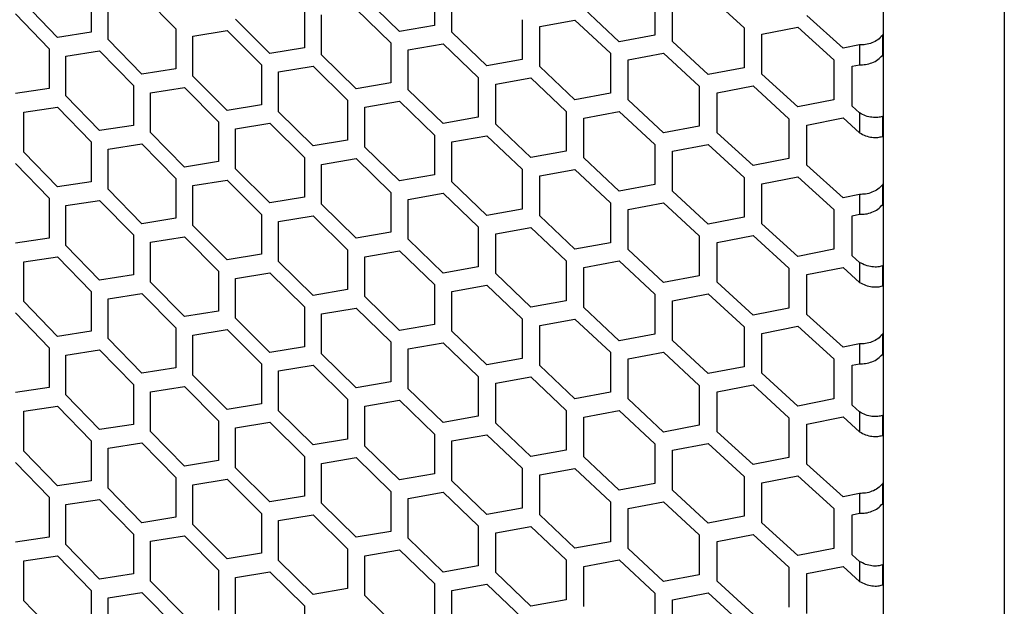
# Model space of a CAD drawing. Header units: millimetres. Extents: x 26293 to 29282, y 1612 to 3704.
# Tile 32 of 54: x 28747 to 28860, y 2771 to 2838. Entities that reach past the tile are written whole.
import ezdxf

# ---------------------------------------------------------------- set-up
doc = ezdxf.new("R2010")
doc.units = ezdxf.units.MM
doc.layers.add('1', color=7, linetype='Continuous')
doc.layers.add('5', color=251, linetype='Continuous')

msp = doc.modelspace()

# ---------------------------------------------------------------- linework, layer by layer
at = {"layer": '1'}
for p, q in [((28846.391, 3166.255), (28846.391, 2457.898)), ((28860.314, 3164.484), (28860.314, 2450.174))]:
    msp.add_line(p, q, dxfattribs=at)
at = {"layer": '5'}
for p, q in [((28794.771, 2842.097), (28794.771, 2837.515)), ((28755.282, 2841.305), (28755.282, 2836.723)), ((28757.225, 2835.878), (28757.225, 2840.461)), ((28761.12, 2841.07), (28765.03, 2837.108)), ((28790.763, 2836.815), (28786.768, 2840.708)), ((28796.78, 2836.723), (28796.78, 2841.306)), ((28820.108, 2840.99), (28820.108, 2836.408)), ((28826.261, 2841.018), (28830.378, 2837.231)), ((28751.407, 2836.129), (28747.545, 2840.128)), ((28779.808, 2839.528), (28779.808, 2834.945)), ((28785.772, 2839.392), (28789.763, 2835.496)), ((28816.021, 2835.64), (28811.947, 2839.465)), ((28822.156, 2835.651), (28822.156, 2840.233)), ((28746.582, 2838.838), (28750.44, 2834.837)), ((28775.849, 2834.285), (28771.903, 2838.219)), ((28781.793, 2834.134), (28781.793, 2838.716)), ((28804.847, 2838.167), (28804.847, 2833.584)), ((28806.872, 2837.389), (28810.931, 2838.132)), ((28810.931, 2838.132), (28815.002, 2834.304)), ((28841.762, 2834.894), (28837.612, 2838.65)), ((28765.03, 2837.108), (28765.03, 2832.526)), ((28766.989, 2836.276), (28770.919, 2836.912)), ((28770.919, 2836.912), (28774.861, 2832.977)), ((28794.771, 2837.515), (28790.763, 2836.815)), ((28806.872, 2832.806), (28806.872, 2837.389)), ((28830.378, 2837.231), (28830.378, 2832.649)), ((28832.441, 2836.487), (28836.576, 2837.3)), ((28836.576, 2837.3), (28840.723, 2833.541)), ((28755.282, 2836.723), (28751.407, 2836.129)), ((28761.12, 2831.906), (28757.225, 2835.878)), ((28766.989, 2831.694), (28766.989, 2836.276)), ((28800.807, 2832.857), (28796.78, 2836.723)), ((28820.108, 2836.408), (28816.021, 2835.64)), ((28832.441, 2831.905), (28832.441, 2836.487)), ((28846.391, 2836.538), (28846.289, 2836.362)), ((28846.289, 2836.362), (28846.289, 2834.071)), ((28750.44, 2834.837), (28750.44, 2830.254)), ((28779.808, 2834.945), (28775.849, 2834.285)), ((28789.763, 2835.496), (28789.763, 2830.914)), ((28791.764, 2834.698), (28795.775, 2835.4)), ((28791.764, 2830.115), (28791.764, 2834.698)), ((28795.775, 2835.4), (28799.799, 2831.532)), ((28826.261, 2831.853), (28822.156, 2835.651)), ((28843.661, 2835.275), (28841.762, 2834.894)), ((28843.661, 2835.275), (28843.661, 2832.984)), ((28752.374, 2833.985), (28756.253, 2834.582)), ((28752.374, 2829.403), (28752.374, 2833.985)), ((28756.253, 2834.582), (28760.145, 2830.607)), ((28785.772, 2830.227), (28781.793, 2834.134)), ((28804.847, 2833.584), (28800.807, 2832.857)), ((28815.002, 2834.304), (28815.002, 2829.722)), ((28817.042, 2833.54), (28821.132, 2834.311)), ((28817.042, 2828.958), (28817.042, 2833.54)), ((28821.132, 2834.311), (28825.233, 2830.51)), ((28840.723, 2833.541), (28840.723, 2828.959)), ((28846.289, 2834.071), (28846.391, 2834.247)), ((28765.03, 2832.526), (28761.12, 2831.906)), ((28774.861, 2832.977), (28774.861, 2828.394)), ((28776.838, 2832.158), (28780.8, 2832.821)), ((28780.8, 2832.821), (28784.776, 2828.912)), ((28810.931, 2828.967), (28806.872, 2832.806)), ((28830.378, 2832.649), (28826.261, 2831.853)), ((28842.801, 2832.811), (28843.661, 2832.984)), ((28842.801, 2828.229), (28842.801, 2832.811)), ((28770.919, 2827.748), (28766.989, 2831.694)), ((28776.838, 2827.576), (28776.838, 2832.158)), ((28799.799, 2831.532), (28799.799, 2826.949)), ((28801.816, 2830.747), (28805.859, 2831.477)), ((28805.859, 2831.477), (28809.915, 2827.635)), ((28836.576, 2828.135), (28832.441, 2831.905)), ((28750.44, 2830.254), (28746.582, 2829.674)), ((28760.145, 2830.607), (28760.145, 2826.024)), ((28762.097, 2829.769), (28766.009, 2830.391)), ((28766.009, 2830.391), (28769.935, 2826.442)), ((28789.763, 2830.914), (28785.772, 2830.227)), ((28795.775, 2826.236), (28791.764, 2830.115)), ((28801.816, 2826.164), (28801.816, 2830.747)), ((28825.233, 2830.51), (28825.233, 2825.928)), ((28827.289, 2829.76), (28831.409, 2830.558)), ((28831.409, 2830.558), (28835.541, 2826.785)), ((28756.253, 2825.417), (28752.374, 2829.403)), ((28762.097, 2825.186), (28762.097, 2829.769)), ((28815.002, 2829.722), (28810.931, 2828.967)), ((28827.289, 2825.177), (28827.289, 2829.76)), ((28747.545, 2827.527), (28751.407, 2828.11)), ((28751.407, 2828.11), (28755.282, 2824.122)), ((28774.861, 2828.394), (28770.919, 2827.748)), ((28784.776, 2828.912), (28784.776, 2824.329)), ((28786.768, 2828.107), (28790.763, 2828.796)), ((28786.768, 2823.524), (28786.768, 2828.107)), ((28790.763, 2828.796), (28794.771, 2824.913)), ((28821.132, 2825.146), (28817.042, 2828.958)), ((28840.723, 2828.959), (28836.576, 2828.135)), ((28843.661, 2827.454), (28842.801, 2828.229)), ((28747.545, 2822.944), (28747.545, 2827.527)), ((28780.8, 2823.656), (28776.838, 2827.576)), ((28799.799, 2826.949), (28795.775, 2826.236)), ((28809.915, 2827.635), (28809.915, 2823.053)), ((28811.947, 2826.864), (28816.021, 2827.621)), ((28811.947, 2822.282), (28811.947, 2826.864)), ((28816.021, 2827.621), (28820.108, 2823.807)), ((28835.541, 2826.785), (28835.541, 2822.203)), ((28837.612, 2826.049), (28841.762, 2826.875)), ((28841.762, 2826.875), (28843.661, 2825.163)), ((28843.661, 2827.454), (28843.661, 2825.163)), ((28846.391, 2827.052), (28846.289, 2827.05)), ((28846.289, 2827.05), (28846.289, 2824.759)), ((28760.145, 2826.024), (28756.253, 2825.417)), ((28769.935, 2826.442), (28769.935, 2821.86)), ((28771.903, 2825.617), (28775.849, 2826.266)), ((28771.903, 2821.035), (28771.903, 2825.617)), ((28775.849, 2826.266), (28779.808, 2822.344)), ((28805.859, 2822.312), (28801.816, 2826.164)), ((28825.233, 2825.928), (28821.132, 2825.146)), ((28837.612, 2821.466), (28837.612, 2826.049)), ((28766.009, 2821.227), (28762.097, 2825.186)), ((28794.771, 2824.913), (28794.771, 2820.331)), ((28796.78, 2824.122), (28800.807, 2824.838)), ((28800.807, 2824.838), (28804.847, 2820.983)), ((28831.409, 2821.394), (28827.289, 2825.177)), ((28846.289, 2824.759), (28846.391, 2824.761)), ((28755.282, 2824.122), (28755.282, 2819.539)), ((28757.225, 2823.277), (28761.12, 2823.887)), ((28761.12, 2823.887), (28765.03, 2819.924)), ((28784.776, 2824.329), (28780.8, 2823.656)), ((28790.763, 2819.631), (28786.768, 2823.524)), ((28796.78, 2819.54), (28796.78, 2824.122)), ((28820.108, 2823.807), (28820.108, 2819.224)), ((28822.156, 2823.049), (28826.261, 2823.834)), ((28826.261, 2823.834), (28830.378, 2820.047)), ((28751.407, 2818.946), (28747.545, 2822.944)), ((28757.225, 2818.695), (28757.225, 2823.277)), ((28779.808, 2822.344), (28779.808, 2817.762)), ((28781.793, 2821.532), (28785.772, 2822.208)), ((28785.772, 2822.208), (28789.763, 2818.312)), ((28809.915, 2823.053), (28805.859, 2822.312)), ((28816.021, 2818.456), (28811.947, 2822.282)), ((28822.156, 2818.467), (28822.156, 2823.049)), ((28835.541, 2822.203), (28831.409, 2821.394)), ((28746.582, 2821.654), (28750.44, 2817.653)), ((28769.935, 2821.86), (28766.009, 2821.227)), ((28781.793, 2816.95), (28781.793, 2821.532)), ((28841.762, 2817.71), (28837.612, 2821.466)), ((28765.03, 2819.924), (28765.03, 2815.342)), ((28775.849, 2817.102), (28771.903, 2821.035)), ((28794.771, 2820.331), (28790.763, 2819.631)), ((28804.847, 2820.983), (28804.847, 2816.401)), ((28806.872, 2820.205), (28810.931, 2820.948)), ((28806.872, 2815.623), (28806.872, 2820.205)), ((28810.931, 2820.948), (28815.002, 2817.12)), ((28830.378, 2820.047), (28830.378, 2815.465)), ((28832.441, 2819.304), (28836.576, 2820.116)), ((28836.576, 2820.116), (28840.723, 2816.357)), ((28755.282, 2819.539), (28751.407, 2818.946)), ((28766.989, 2819.093), (28770.919, 2819.729)), ((28766.989, 2814.51), (28766.989, 2819.093)), ((28770.919, 2819.729), (28774.861, 2815.793)), ((28800.807, 2815.674), (28796.78, 2819.54)), ((28820.108, 2819.224), (28816.021, 2818.456)), ((28832.441, 2814.721), (28832.441, 2819.304)), ((28846.391, 2819.355), (28846.289, 2819.178)), ((28846.289, 2819.178), (28846.289, 2816.887)), ((28750.44, 2817.653), (28750.44, 2813.071)), ((28761.12, 2814.722), (28757.225, 2818.695)), ((28779.808, 2817.762), (28775.849, 2817.102)), ((28789.763, 2818.312), (28789.763, 2813.73)), ((28791.764, 2817.514), (28795.775, 2818.217)), ((28795.775, 2818.217), (28799.799, 2814.348)), ((28826.261, 2814.669), (28822.156, 2818.467)), ((28843.661, 2818.092), (28841.762, 2817.71)), ((28843.661, 2818.092), (28843.661, 2815.8)), ((28752.374, 2816.802), (28756.253, 2817.398)), ((28752.374, 2812.22), (28752.374, 2816.802)), ((28756.253, 2817.398), (28760.145, 2813.423)), ((28785.772, 2813.043), (28781.793, 2816.95)), ((28791.764, 2812.932), (28791.764, 2817.514)), ((28815.002, 2817.12), (28815.002, 2812.538)), ((28817.042, 2816.356), (28821.132, 2817.127)), ((28821.132, 2817.127), (28825.233, 2813.327)), ((28846.289, 2816.887), (28846.391, 2817.063)), ((28774.861, 2815.793), (28774.861, 2811.211)), ((28776.838, 2814.975), (28780.8, 2815.637)), ((28780.8, 2815.637), (28784.776, 2811.728)), ((28804.847, 2816.401), (28800.807, 2815.674)), ((28810.931, 2811.784), (28806.872, 2815.623)), ((28817.042, 2811.774), (28817.042, 2816.356)), ((28830.378, 2815.465), (28826.261, 2814.669)), ((28840.723, 2816.357), (28840.723, 2811.775)), ((28842.801, 2815.628), (28843.661, 2815.8)), ((28842.801, 2811.045), (28842.801, 2815.628)), ((28765.03, 2815.342), (28761.12, 2814.722)), ((28770.919, 2810.564), (28766.989, 2814.51)), ((28776.838, 2810.392), (28776.838, 2814.975)), ((28799.799, 2814.348), (28799.799, 2809.766)), ((28801.816, 2813.563), (28805.859, 2814.293)), ((28805.859, 2814.293), (28809.915, 2810.451)), ((28836.576, 2810.951), (28832.441, 2814.721)), ((28760.145, 2813.423), (28760.145, 2808.841)), ((28762.097, 2812.585), (28766.009, 2813.208)), ((28766.009, 2813.208), (28769.935, 2809.259)), ((28789.763, 2813.73), (28785.772, 2813.043)), ((28801.816, 2808.981), (28801.816, 2813.563)), ((28825.233, 2813.327), (28825.233, 2808.744)), ((28827.289, 2812.576), (28831.409, 2813.375)), ((28831.409, 2813.375), (28835.541, 2809.602)), ((28750.44, 2813.071), (28746.582, 2812.49)), ((28756.253, 2808.234), (28752.374, 2812.22)), ((28762.097, 2808.003), (28762.097, 2812.585)), ((28795.775, 2809.052), (28791.764, 2812.932)), ((28815.002, 2812.538), (28810.931, 2811.784)), ((28827.289, 2807.994), (28827.289, 2812.576)), ((28747.545, 2810.343), (28751.407, 2810.926)), ((28751.407, 2810.926), (28755.282, 2806.938)), ((28774.861, 2811.211), (28770.919, 2810.564)), ((28784.776, 2811.728), (28784.776, 2807.146)), ((28786.768, 2810.923), (28790.763, 2811.612)), ((28786.768, 2806.341), (28786.768, 2810.923)), ((28790.763, 2811.612), (28794.771, 2807.73)), ((28821.132, 2807.962), (28817.042, 2811.774)), ((28840.723, 2811.775), (28836.576, 2810.951)), ((28843.661, 2810.271), (28842.801, 2811.045)), ((28747.545, 2805.761), (28747.545, 2810.343)), ((28780.8, 2806.472), (28776.838, 2810.392)), ((28799.799, 2809.766), (28795.775, 2809.052)), ((28809.915, 2810.451), (28809.915, 2805.869)), ((28811.947, 2809.68), (28816.021, 2810.437)), ((28816.021, 2810.437), (28820.108, 2806.623)), ((28843.661, 2810.271), (28843.661, 2807.98)), ((28846.391, 2809.868), (28846.289, 2809.867)), ((28846.289, 2809.867), (28846.289, 2807.575)), ((28760.145, 2808.841), (28756.253, 2808.234)), ((28769.935, 2809.259), (28769.935, 2804.676)), ((28771.903, 2808.434), (28775.849, 2809.083)), ((28775.849, 2809.083), (28779.808, 2805.16)), ((28805.859, 2805.128), (28801.816, 2808.981)), ((28811.947, 2805.098), (28811.947, 2809.68)), ((28825.233, 2808.744), (28821.132, 2807.962)), ((28835.541, 2809.602), (28835.541, 2805.019)), ((28837.612, 2808.865), (28841.762, 2809.691)), ((28837.612, 2804.283), (28837.612, 2808.865)), ((28841.762, 2809.691), (28843.661, 2807.98)), ((28766.009, 2804.043), (28762.097, 2808.003)), ((28771.903, 2803.851), (28771.903, 2808.434)), ((28794.771, 2807.73), (28794.771, 2803.148)), ((28796.78, 2806.938), (28800.807, 2807.655)), ((28800.807, 2807.655), (28804.847, 2803.799)), ((28831.409, 2804.21), (28827.289, 2807.994)), ((28846.289, 2807.575), (28846.391, 2807.577)), ((28755.282, 2806.938), (28755.282, 2802.356)), ((28757.225, 2806.093), (28761.12, 2806.703)), ((28761.12, 2806.703), (28765.03, 2802.741)), ((28784.776, 2807.146), (28780.8, 2806.472)), ((28790.763, 2802.448), (28786.768, 2806.341)), ((28796.78, 2802.356), (28796.78, 2806.938)), ((28820.108, 2806.623), (28820.108, 2802.041)), ((28822.156, 2805.866), (28826.261, 2806.65)), ((28826.261, 2806.65), (28830.378, 2802.864)), ((28751.407, 2801.762), (28747.545, 2805.761)), ((28757.225, 2801.511), (28757.225, 2806.093)), ((28809.915, 2805.869), (28805.859, 2805.128)), ((28822.156, 2801.283), (28822.156, 2805.866)), ((28746.582, 2804.471), (28750.44, 2800.469)), ((28769.935, 2804.676), (28766.009, 2804.043)), ((28779.808, 2805.16), (28779.808, 2800.578)), ((28781.793, 2804.349), (28785.772, 2805.024)), ((28781.793, 2799.766), (28781.793, 2804.349)), ((28785.772, 2805.024), (28789.763, 2801.129)), ((28816.021, 2801.273), (28811.947, 2805.098)), ((28835.541, 2805.019), (28831.409, 2804.21)), ((28841.762, 2800.527), (28837.612, 2804.283)), ((28775.849, 2799.918), (28771.903, 2803.851)), ((28794.771, 2803.148), (28790.763, 2802.448)), ((28804.847, 2803.799), (28804.847, 2799.217)), ((28806.872, 2803.021), (28810.931, 2803.765)), ((28806.872, 2798.439), (28806.872, 2803.021)), ((28810.931, 2803.765), (28815.002, 2799.937)), ((28832.441, 2802.12), (28836.576, 2802.932)), ((28836.576, 2802.932), (28840.723, 2799.174)), ((28755.282, 2802.356), (28751.407, 2801.762)), ((28765.03, 2802.741), (28765.03, 2798.158)), ((28766.989, 2801.909), (28770.919, 2802.545)), ((28766.989, 2797.327), (28766.989, 2801.909)), ((28770.919, 2802.545), (28774.861, 2798.609)), ((28800.807, 2798.49), (28796.78, 2802.356)), ((28820.108, 2802.041), (28816.021, 2801.273)), ((28830.378, 2802.864), (28830.378, 2798.281)), ((28832.441, 2797.538), (28832.441, 2802.12)), ((28846.391, 2802.171), (28846.289, 2801.995)), ((28846.289, 2801.995), (28846.289, 2799.703)), ((28761.12, 2797.538), (28757.225, 2801.511)), ((28789.763, 2801.129), (28789.763, 2796.546)), ((28791.764, 2800.33), (28795.775, 2801.033)), ((28795.775, 2801.033), (28799.799, 2797.164)), ((28826.261, 2797.486), (28822.156, 2801.283)), ((28843.661, 2800.908), (28841.762, 2800.527)), ((28843.661, 2800.908), (28843.661, 2798.617)), ((28750.44, 2800.469), (28750.44, 2795.887)), ((28752.374, 2799.618), (28756.253, 2800.215)), ((28752.374, 2795.036), (28752.374, 2799.618)), ((28756.253, 2800.215), (28760.145, 2796.239)), ((28779.808, 2800.578), (28775.849, 2799.918)), ((28785.772, 2795.86), (28781.793, 2799.766)), ((28791.764, 2795.748), (28791.764, 2800.33)), ((28815.002, 2799.937), (28815.002, 2795.355)), ((28817.042, 2799.173), (28821.132, 2799.943)), ((28821.132, 2799.943), (28825.233, 2796.143)), ((28846.289, 2799.703), (28846.391, 2799.88)), ((28774.861, 2798.609), (28774.861, 2794.027)), ((28776.838, 2797.791), (28780.8, 2798.453)), ((28780.8, 2798.453), (28784.776, 2794.544)), ((28804.847, 2799.217), (28800.807, 2798.49)), ((28810.931, 2794.6), (28806.872, 2798.439)), ((28817.042, 2794.59), (28817.042, 2799.173)), ((28840.723, 2799.174), (28840.723, 2794.591)), ((28842.801, 2798.444), (28843.661, 2798.617)), ((28842.801, 2793.862), (28842.801, 2798.444)), ((28765.03, 2798.158), (28761.12, 2797.538)), ((28770.919, 2793.38), (28766.989, 2797.327)), ((28776.838, 2793.209), (28776.838, 2797.791)), ((28830.378, 2798.281), (28826.261, 2797.486)), ((28836.576, 2793.768), (28832.441, 2797.538)), ((28760.145, 2796.239), (28760.145, 2791.657)), ((28789.763, 2796.546), (28785.772, 2795.86)), ((28799.799, 2797.164), (28799.799, 2792.582)), ((28801.816, 2796.38), (28805.859, 2797.109)), ((28801.816, 2791.797), (28801.816, 2796.38)), ((28805.859, 2797.109), (28809.915, 2793.268)), ((28825.233, 2796.143), (28825.233, 2791.561)), ((28827.289, 2795.392), (28831.409, 2796.191)), ((28831.409, 2796.191), (28835.541, 2792.418)), ((28750.44, 2795.887), (28746.582, 2795.306)), ((28756.253, 2791.05), (28752.374, 2795.036)), ((28762.097, 2795.401), (28766.009, 2796.024)), ((28762.097, 2790.819), (28762.097, 2795.401)), ((28766.009, 2796.024), (28769.935, 2792.075)), ((28795.775, 2791.868), (28791.764, 2795.748)), ((28815.002, 2795.355), (28810.931, 2794.6)), ((28827.289, 2790.81), (28827.289, 2795.392)), ((28774.861, 2794.027), (28770.919, 2793.38)), ((28784.776, 2794.544), (28784.776, 2789.962)), ((28786.768, 2793.739), (28790.763, 2794.429)), ((28790.763, 2794.429), (28794.771, 2790.546)), ((28821.132, 2790.779), (28817.042, 2794.59)), ((28840.723, 2794.591), (28836.576, 2793.768)), ((28747.545, 2793.159), (28751.407, 2793.743)), ((28747.545, 2788.577), (28747.545, 2793.159)), ((28751.407, 2793.743), (28755.282, 2789.754)), ((28780.8, 2789.289), (28776.838, 2793.209)), ((28786.768, 2789.157), (28786.768, 2793.739)), ((28809.915, 2793.268), (28809.915, 2788.685)), ((28811.947, 2792.497), (28816.021, 2793.254)), ((28816.021, 2793.254), (28820.108, 2789.439)), ((28843.661, 2793.087), (28842.801, 2793.862)), ((28843.661, 2793.087), (28843.661, 2790.796)), ((28760.145, 2791.657), (28756.253, 2791.05)), ((28769.935, 2792.075), (28769.935, 2787.493)), ((28771.903, 2791.25), (28775.849, 2791.899)), ((28775.849, 2791.899), (28779.808, 2787.977)), ((28799.799, 2792.582), (28795.775, 2791.868)), ((28805.859, 2787.945), (28801.816, 2791.797)), ((28811.947, 2787.914), (28811.947, 2792.497)), ((28835.541, 2792.418), (28835.541, 2787.836)), ((28837.612, 2791.682), (28841.762, 2792.508)), ((28837.612, 2787.099), (28837.612, 2791.682)), ((28841.762, 2792.508), (28843.661, 2790.796)), ((28846.391, 2792.685), (28846.289, 2792.683)), ((28846.289, 2792.683), (28846.289, 2790.392)), ((28766.009, 2786.859), (28762.097, 2790.819)), ((28771.903, 2786.668), (28771.903, 2791.25)), ((28794.771, 2790.546), (28794.771, 2785.964)), ((28825.233, 2791.561), (28821.132, 2790.779)), ((28831.409, 2787.026), (28827.289, 2790.81)), ((28755.282, 2789.754), (28755.282, 2785.172)), ((28757.225, 2788.91), (28761.12, 2789.519)), ((28761.12, 2789.519), (28765.03, 2785.557)), ((28784.776, 2789.962), (28780.8, 2789.289)), ((28796.78, 2789.755), (28800.807, 2790.471)), ((28796.78, 2785.172), (28796.78, 2789.755)), ((28800.807, 2790.471), (28804.847, 2786.616)), ((28820.108, 2789.439), (28820.108, 2784.857)), ((28822.156, 2788.682), (28826.261, 2789.467)), ((28826.261, 2789.467), (28830.378, 2785.68)), ((28846.289, 2790.392), (28846.391, 2790.394)), ((28751.407, 2784.578), (28747.545, 2788.577)), ((28757.225, 2784.327), (28757.225, 2788.91)), ((28790.763, 2785.264), (28786.768, 2789.157)), ((28809.915, 2788.685), (28805.859, 2787.945)), ((28822.156, 2784.1), (28822.156, 2788.682)), ((28746.582, 2787.287), (28750.44, 2783.286)), ((28769.935, 2787.493), (28766.009, 2786.859)), ((28779.808, 2787.977), (28779.808, 2783.394)), ((28781.793, 2787.165), (28785.772, 2787.841)), ((28781.793, 2782.583), (28781.793, 2787.165)), ((28785.772, 2787.841), (28789.763, 2783.945)), ((28816.021, 2784.089), (28811.947, 2787.914)), ((28835.541, 2787.836), (28831.409, 2787.026)), ((28841.762, 2783.343), (28837.612, 2787.099)), ((28775.849, 2782.735), (28771.903, 2786.668)), ((28794.771, 2785.964), (28790.763, 2785.264)), ((28804.847, 2786.616), (28804.847, 2782.033)), ((28806.872, 2785.838), (28810.931, 2786.581)), ((28810.931, 2786.581), (28815.002, 2782.753)), ((28755.282, 2785.172), (28751.407, 2784.578)), ((28765.03, 2785.557), (28765.03, 2780.975)), ((28766.989, 2784.726), (28770.919, 2785.361)), ((28770.919, 2785.361), (28774.861, 2781.426)), ((28800.807, 2781.306), (28796.78, 2785.172)), ((28806.872, 2781.255), (28806.872, 2785.838)), ((28820.108, 2784.857), (28816.021, 2784.089)), ((28830.378, 2785.68), (28830.378, 2781.098)), ((28832.441, 2784.936), (28836.576, 2785.749)), ((28832.441, 2780.354), (28832.441, 2784.936)), ((28836.576, 2785.749), (28840.723, 2781.99)), ((28846.391, 2784.987), (28846.289, 2784.811)), ((28846.289, 2784.811), (28846.289, 2782.52)), ((28761.12, 2780.355), (28757.225, 2784.327)), ((28766.989, 2780.143), (28766.989, 2784.726)), ((28789.763, 2783.945), (28789.763, 2779.363)), ((28791.764, 2783.147), (28795.775, 2783.849)), ((28795.775, 2783.849), (28799.799, 2779.981)), ((28826.261, 2780.302), (28822.156, 2784.1)), ((28843.661, 2783.724), (28841.762, 2783.343)), ((28843.661, 2783.724), (28843.661, 2781.433)), ((28750.44, 2783.286), (28750.44, 2778.704)), ((28752.374, 2782.435), (28756.253, 2783.031)), ((28756.253, 2783.031), (28760.145, 2779.056)), ((28779.808, 2783.394), (28775.849, 2782.735)), ((28785.772, 2778.676), (28781.793, 2782.583)), ((28791.764, 2778.564), (28791.764, 2783.147)), ((28815.002, 2782.753), (28815.002, 2778.171)), ((28817.042, 2781.989), (28821.132, 2782.76)), ((28821.132, 2782.76), (28825.233, 2778.959)), ((28846.289, 2782.52), (28846.391, 2782.696)), ((28752.374, 2777.852), (28752.374, 2782.435)), ((28774.861, 2781.426), (28774.861, 2776.843)), ((28804.847, 2782.033), (28800.807, 2781.306)), ((28817.042, 2777.407), (28817.042, 2781.989)), ((28840.723, 2781.99), (28840.723, 2777.408)), ((28842.801, 2781.26), (28843.661, 2781.433)), ((28765.03, 2780.975), (28761.12, 2780.355)), ((28776.838, 2780.607), (28780.8, 2781.27)), ((28776.838, 2776.025), (28776.838, 2780.607)), ((28780.8, 2781.27), (28784.776, 2777.361)), ((28810.931, 2777.417), (28806.872, 2781.255)), ((28830.378, 2781.098), (28826.261, 2780.302)), ((28836.576, 2776.584), (28832.441, 2780.354)), ((28842.801, 2776.678), (28842.801, 2781.26)), ((28770.919, 2776.197), (28766.989, 2780.143)), ((28789.763, 2779.363), (28785.772, 2778.676)), ((28799.799, 2779.981), (28799.799, 2775.398)), ((28801.816, 2779.196), (28805.859, 2779.926)), ((28801.816, 2774.614), (28801.816, 2779.196)), ((28805.859, 2779.926), (28809.915, 2776.084)), ((28750.44, 2778.704), (28746.582, 2778.123)), ((28760.145, 2779.056), (28760.145, 2774.473)), ((28762.097, 2778.218), (28766.009, 2778.84)), ((28762.097, 2773.635), (28762.097, 2778.218)), ((28766.009, 2778.84), (28769.935, 2774.891)), ((28795.775, 2774.685), (28791.764, 2778.564)), ((28815.002, 2778.171), (28810.931, 2777.417)), ((28825.233, 2778.959), (28825.233, 2774.377)), ((28827.289, 2778.209), (28831.409, 2779.007)), ((28827.289, 2773.627), (28827.289, 2778.209)), ((28831.409, 2779.007), (28835.541, 2775.235)), ((28756.253, 2773.867), (28752.374, 2777.852)), ((28784.776, 2777.361), (28784.776, 2772.778)), ((28786.768, 2776.556), (28790.763, 2777.245)), ((28790.763, 2777.245), (28794.771, 2773.363)), ((28821.132, 2773.595), (28817.042, 2777.407)), ((28840.723, 2777.408), (28836.576, 2776.584)), ((28747.545, 2775.976), (28751.407, 2776.559)), ((28747.545, 2771.393), (28747.545, 2775.976)), ((28751.407, 2776.559), (28755.282, 2772.571)), ((28774.861, 2776.843), (28770.919, 2776.197)), ((28780.8, 2772.105), (28776.838, 2776.025)), ((28786.768, 2771.973), (28786.768, 2776.556)), ((28809.915, 2776.084), (28809.915, 2771.502)), ((28811.947, 2775.313), (28816.021, 2776.07)), ((28816.021, 2776.07), (28820.108, 2772.256)), ((28843.661, 2775.904), (28842.801, 2776.678)), ((28843.661, 2775.904), (28843.661, 2773.612)), ((28769.935, 2774.891), (28769.935, 2770.309)), ((28771.903, 2774.066), (28775.849, 2774.716)), ((28775.849, 2774.716), (28779.808, 2770.793)), ((28799.799, 2775.398), (28795.775, 2774.685)), ((28811.947, 2770.731), (28811.947, 2775.313)), ((28835.541, 2775.235), (28835.541, 2770.652)), ((28837.612, 2774.498), (28841.762, 2775.324)), ((28841.762, 2775.324), (28843.661, 2773.612)), ((28846.391, 2775.501), (28846.289, 2775.499)), ((28846.289, 2775.499), (28846.289, 2773.208)), ((28760.145, 2774.473), (28756.253, 2773.867)), ((28766.009, 2769.676), (28762.097, 2773.635)), ((28771.903, 2769.484), (28771.903, 2774.066)), ((28805.859, 2770.761), (28801.816, 2774.614)), ((28825.233, 2774.377), (28821.132, 2773.595)), ((28831.409, 2769.843), (28827.289, 2773.627)), ((28837.612, 2769.916), (28837.612, 2774.498)), ((28755.282, 2772.571), (28755.282, 2767.989)), ((28784.776, 2772.778), (28780.8, 2772.105)), ((28794.771, 2773.363), (28794.771, 2768.78)), ((28796.78, 2772.571), (28800.807, 2773.287)), ((28796.78, 2767.989), (28796.78, 2772.571)), ((28800.807, 2773.287), (28804.847, 2769.432)), ((28846.289, 2773.208), (28846.391, 2773.21)), ((28751.407, 2767.395), (28747.545, 2771.393)), ((28757.225, 2771.726), (28761.12, 2772.336)), ((28757.225, 2767.144), (28757.225, 2771.726)), ((28761.12, 2772.336), (28765.03, 2768.374)), ((28790.763, 2768.08), (28786.768, 2771.973)), ((28809.915, 2771.502), (28805.859, 2770.761)), ((28820.108, 2772.256), (28820.108, 2767.674)), ((28822.156, 2771.498), (28826.261, 2772.283)), ((28822.156, 2766.916), (28822.156, 2771.498)), ((28826.261, 2772.283), (28830.378, 2768.496)), ((28779.808, 2770.793), (28779.808, 2766.211))]:
    msp.add_line(p, q, dxfattribs=at)
for points in [[(28846.289, 2836.362), (28846.129, 2836.189), (28845.809, 2835.843), (28845.104, 2835.489), (28844.341, 2835.28), (28843.888, 2835.277), (28843.661, 2835.275)], [(28843.661, 2832.984), (28843.888, 2832.986), (28844.341, 2832.989), (28845.104, 2833.198), (28845.809, 2833.552), (28846.129, 2833.898), (28846.289, 2834.071)], [(28846.289, 2827.05), (28846.129, 2827.002), (28845.809, 2826.904), (28845.104, 2826.923), (28844.341, 2827.086), (28843.888, 2827.332), (28843.661, 2827.454)], [(28843.661, 2825.163), (28843.888, 2825.041), (28844.341, 2824.795), (28845.104, 2824.631), (28845.809, 2824.613), (28846.129, 2824.71), (28846.289, 2824.759)], [(28846.289, 2819.178), (28846.129, 2819.005), (28845.809, 2818.66), (28845.104, 2818.305), (28844.341, 2818.096), (28843.888, 2818.093), (28843.661, 2818.092)], [(28843.661, 2815.8), (28843.888, 2815.802), (28844.341, 2815.805), (28845.104, 2816.014), (28845.809, 2816.368), (28846.129, 2816.714), (28846.289, 2816.887)], [(28846.289, 2809.867), (28846.129, 2809.818), (28845.809, 2809.721), (28845.104, 2809.739), (28844.341, 2809.903), (28843.888, 2810.148), (28843.661, 2810.271)], [(28843.661, 2807.98), (28843.888, 2807.857), (28844.341, 2807.612), (28845.104, 2807.448), (28845.809, 2807.43), (28846.129, 2807.527), (28846.289, 2807.575)], [(28846.289, 2801.995), (28846.129, 2801.822), (28845.809, 2801.476), (28845.104, 2801.122), (28844.341, 2800.913), (28843.888, 2800.91), (28843.661, 2800.908)], [(28843.661, 2798.617), (28843.888, 2798.618), (28844.341, 2798.622), (28845.104, 2798.83), (28845.809, 2799.185), (28846.129, 2799.531), (28846.289, 2799.703)], [(28846.289, 2792.683), (28846.129, 2792.634), (28845.809, 2792.537), (28845.104, 2792.555), (28844.341, 2792.719), (28843.888, 2792.965), (28843.661, 2793.087)], [(28843.661, 2790.796), (28843.888, 2790.673), (28844.341, 2790.428), (28845.104, 2790.264), (28845.809, 2790.246), (28846.129, 2790.343), (28846.289, 2790.392)], [(28846.289, 2784.811), (28846.129, 2784.638), (28845.809, 2784.292), (28845.104, 2783.938), (28844.341, 2783.729), (28843.888, 2783.726), (28843.661, 2783.724)], [(28843.661, 2781.433), (28843.888, 2781.435), (28844.341, 2781.438), (28845.104, 2781.647), (28845.809, 2782.001), (28846.129, 2782.347), (28846.289, 2782.52)], [(28846.289, 2775.499), (28846.129, 2775.451), (28845.809, 2775.353), (28845.104, 2775.372), (28844.341, 2775.536), (28843.888, 2775.781), (28843.661, 2775.904)], [(28843.661, 2773.612), (28843.888, 2773.49), (28844.341, 2773.244), (28845.104, 2773.081), (28845.809, 2773.062), (28846.129, 2773.16), (28846.289, 2773.208)]]:
    msp.add_open_spline(points, degree=3, dxfattribs=at)

doc.saveas('drawing.dxf')
